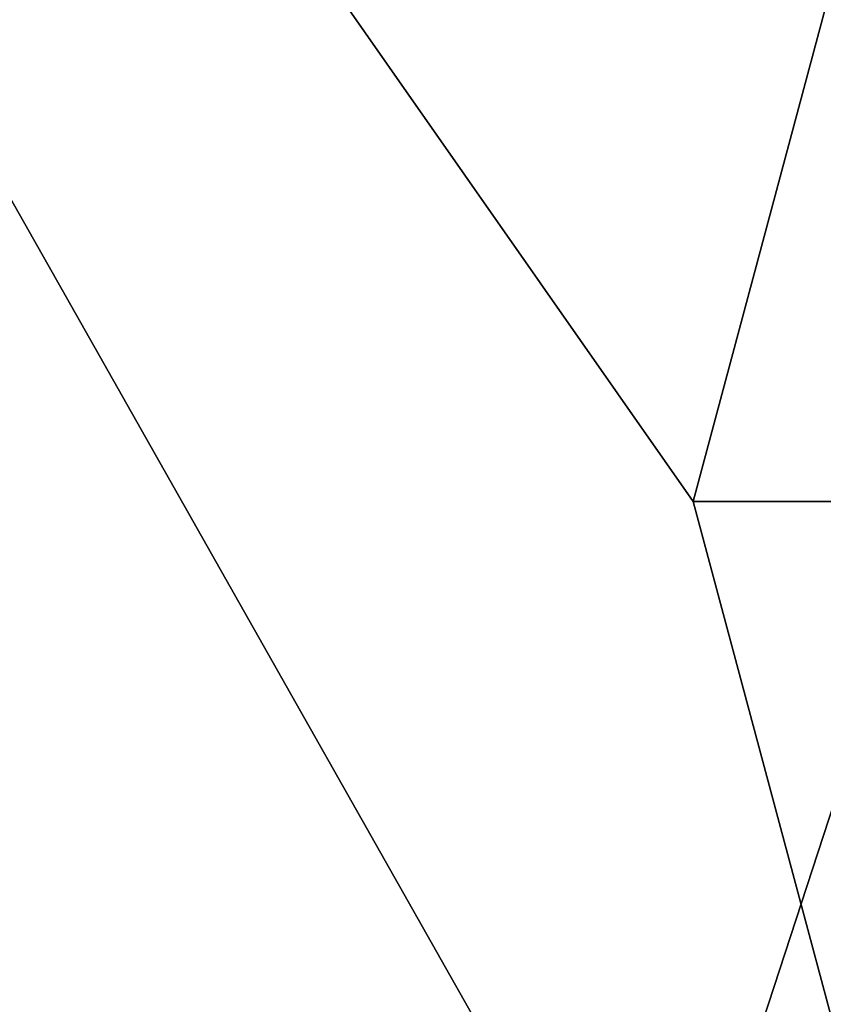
# Model space of a CAD drawing. Extents: x -50 to 50, y -119 to 244.
# Tile 5 of 112: x -32 to -26, y -4 to 4. Entities that reach past the tile are written whole.
import ezdxf

# ---------------------------------------------------------------- set-up
doc = ezdxf.new("R2010")
doc.units = 0
doc.header["$LTSCALE"] = 65.185185
for name, color, linetype in [('1114', 7, 'CONTINUOUS'), ('1115', 7, 'CONTINUOUS'), ('1131', 7, 'CONTINUOUS'), ('1132', 7, 'CONTINUOUS')]:
    doc.layers.add(name, color=color, linetype=linetype)

msp = doc.modelspace()

# ---------------------------------------------------------------- linework, layer by layer
at = {"layer": '1114', "linetype": 'CONTINUOUS'}
for points in [[(-48, -70, 6), (-48, 30, 6), (-23.3827, -13.5, 6), (-48, -70, 6)], [(-23.3827, -13.5, 6), (-48, 30, 6), (-27, 0, 6), (-23.3827, -13.5, 6)], [(-27, 0, 6), (-48, 30, 6), (-23.3827, 13.5, 6), (-27, 0, 6)]]:
    msp.add_3dface(points, dxfattribs=at)
at = {"layer": '1115', "linetype": 'CONTINUOUS'}
for points in [[(-48, -70, 7), (-21.131, 12.2, 7), (-48, 30, 7), (-48, -70, 7)], [(-24.4, 0, 7), (-21.131, 12.2, 7), (-48, -70, 7), (-24.4, 0, 7)], [(-21.131, -12.2, 7), (-24.4, 0, 7), (-48, -70, 7), (-21.131, -12.2, 7)]]:
    msp.add_3dface(points, dxfattribs=at)
at = {"layer": '1131', "linetype": 'CONTINUOUS'}
for points in [[(-23.3827, 13.5, 2), (-24.4, 0, 2), (-27, 0, 2), (-23.3827, 13.5, 2)], [(-27, 0, 2), (-24.4, 0, 2), (-23.3827, -13.5, 2), (-27, 0, 2)]]:
    msp.add_3dface(points, dxfattribs=at)
at = {"layer": '1132', "linetype": 'CONTINUOUS'}
for points in [[(-27, 0, 6), (-23.3827, 13.5, 6), (-27, 0, 2), (-27, 0, 6)], [(-23.3827, 13.5, 6), (-23.3827, 13.5, 2), (-27, 0, 2), (-23.3827, 13.5, 6)], [(-23.3827, -13.5, 6), (-27, 0, 6), (-23.3827, -13.5, 2), (-23.3827, -13.5, 6)], [(-27, 0, 6), (-27, 0, 2), (-23.3827, -13.5, 2), (-27, 0, 6)]]:
    msp.add_3dface(points, dxfattribs=at)

doc.saveas('drawing.dxf')
